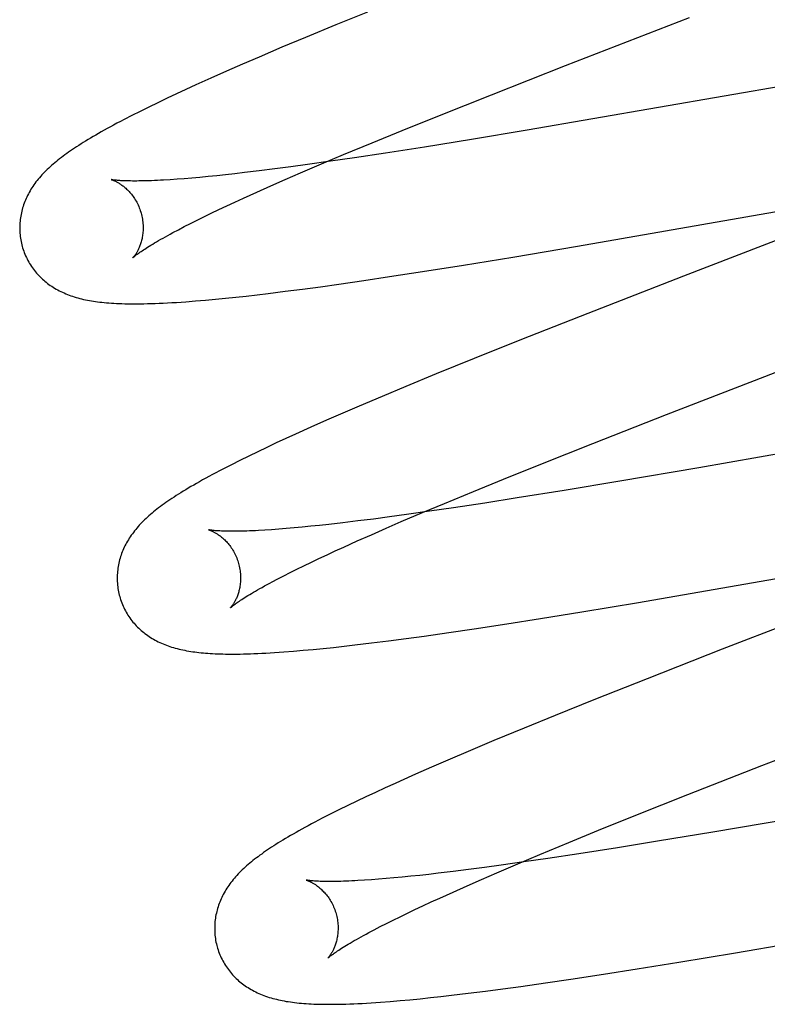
# Model space of a CAD drawing. Header units: inches. Extents: x 0 to 268, y 0 to 174.
# Tile 50 of 92: x 90.884 to 91.006, y 88.497 to 88.657. Entities that reach past the tile are written whole.
import ezdxf

# ---------------------------------------------------------------- set-up
doc = ezdxf.new("R2010")
doc.units = ezdxf.units.IN
doc.header["$LTSCALE"] = 14.749625
doc.header["$MEASUREMENT"] = 0
doc.linetypes.add('HIDDEN', pattern=[0.2, 0.1, -0.1])
doc.layers.add('DEFAULT_2', color=8, linetype='HIDDEN')

msp = doc.modelspace()

# ---------------------------------------------------------------- linework, layer by layer
at = {"layer": 'DEFAULT_2', "color": 8, "linetype": 'HIDDEN'}
for p, q in [((90.94075, 88.65834), (90.93566, 88.65627)), ((90.93566, 88.65627), (90.93073, 88.65423)), ((90.97282, 88.64965), (90.99296, 88.65747)), ((90.93073, 88.65423), (90.92691, 88.65263)), ((90.92691, 88.65263), (90.92322, 88.65105)), ((90.92053, 88.64989), (90.91792, 88.64875)), ((90.92322, 88.65105), (90.92053, 88.64989)), ((91.03028, 88.65022), (90.96666, 88.6392)), ((90.91792, 88.64875), (90.91539, 88.64763)), ((90.96083, 88.64494), (90.97282, 88.64965)), ((90.91294, 88.64652), (90.91136, 88.6458)), ((90.91539, 88.64763), (90.91294, 88.64652)), ((90.90981, 88.64508), (90.90829, 88.64436)), ((90.91136, 88.6458), (90.90981, 88.64508)), ((90.95244, 88.64159), (90.96083, 88.64494)), ((90.90678, 88.64364), (90.90532, 88.64293)), ((90.90829, 88.64436), (90.90678, 88.64364)), ((90.90392, 88.64223), (90.90258, 88.64156)), ((90.90532, 88.64293), (90.90392, 88.64223)), ((90.90258, 88.64156), (90.90134, 88.64092)), ((90.94639, 88.63915), (90.95244, 88.64159)), ((90.94154, 88.63716), (90.94639, 88.63915)), ((90.96666, 88.6392), (90.95762, 88.6377)), ((90.93688, 88.63523), (90.94154, 88.63716)), ((90.95762, 88.6377), (90.94999, 88.63646)), ((90.9437, 88.63548), (90.93866, 88.63471)), ((90.94999, 88.63646), (90.9437, 88.63548)), ((90.9299, 88.63226), (90.93332, 88.63372)), ((90.93478, 88.63415), (90.93105, 88.63362)), ((90.93332, 88.63372), (90.93688, 88.63523)), ((90.93866, 88.63471), (90.93478, 88.63415)), ((90.91929, 88.63213), (90.91779, 88.63196)), ((90.92083, 88.6323), (90.91929, 88.63213)), ((90.92324, 88.63259), (90.92083, 88.6323)), ((90.92575, 88.63291), (90.92324, 88.63259)), ((90.92835, 88.63325), (90.92575, 88.63291)), ((90.92745, 88.6312), (90.9299, 88.63226)), ((90.93105, 88.63362), (90.92835, 88.63325)), ((90.90991, 88.63123), (90.90879, 88.63115)), ((90.91109, 88.63132), (90.90991, 88.63123)), ((90.91232, 88.63142), (90.91109, 88.63132)), ((90.91361, 88.63154), (90.91232, 88.63142)), ((90.91495, 88.63167), (90.91361, 88.63154)), ((90.91635, 88.63181), (90.91495, 88.63167)), ((90.91779, 88.63196), (90.91635, 88.63181)), ((90.92509, 88.63016), (90.92745, 88.6312)), ((90.92067, 88.62817), (90.92283, 88.62915)), ((90.92283, 88.62915), (90.92509, 88.63016)), ((90.97479, 88.62039), (91.02401, 88.62896)), ((90.91796, 88.62692), (90.91929, 88.62754)), ((90.91929, 88.62754), (90.92067, 88.62817)), ((90.91428, 88.62515), (90.91546, 88.62572)), ((90.91546, 88.62572), (90.91668, 88.62631)), ((90.91668, 88.62631), (90.91796, 88.62692)), ((91.01962, 88.62623), (90.99198, 88.61553)), ((90.9121, 88.62407), (90.91316, 88.6246)), ((90.91316, 88.6246), (90.91428, 88.62515)), ((90.90924, 88.62258), (90.91014, 88.62305)), ((90.91014, 88.62305), (90.91109, 88.62355)), ((90.91109, 88.62355), (90.9121, 88.62407)), ((90.96429, 88.61862), (90.97479, 88.62039)), ((90.95633, 88.61732), (90.96429, 88.61862)), ((90.94433, 88.61544), (90.9497, 88.61627)), ((90.9497, 88.61627), (90.95633, 88.61732)), ((90.9361, 88.61423), (90.94016, 88.61481)), ((90.94016, 88.61481), (90.94433, 88.61544)), ((90.99198, 88.61553), (90.97522, 88.60899)), ((90.92467, 88.61272), (90.92742, 88.61306)), ((90.92742, 88.61306), (90.93023, 88.61342)), ((90.93023, 88.61342), (90.93313, 88.61381)), ((90.93313, 88.61381), (90.9361, 88.61423)), ((90.91291, 88.6115), (90.91451, 88.61163)), ((90.91451, 88.61163), (90.91612, 88.61178)), ((90.91612, 88.61178), (90.91775, 88.61194)), ((90.91775, 88.61194), (90.91942, 88.61212)), ((90.91942, 88.61212), (90.92113, 88.6123)), ((90.92113, 88.6123), (90.92288, 88.6125)), ((90.92288, 88.6125), (90.92467, 88.61272)), ((90.97522, 88.60899), (90.96542, 88.60512)), ((90.96542, 88.60512), (90.95803, 88.60215)), ((90.95803, 88.60215), (90.9519, 88.59966)), ((90.9519, 88.59966), (90.94697, 88.59762)), ((90.94697, 88.59762), (90.94314, 88.59602)), ((90.94314, 88.59602), (90.93944, 88.59445)), ((90.93944, 88.59445), (90.93675, 88.59329)), ((90.93675, 88.59329), (90.93413, 88.59215)), ((90.97725, 88.5884), (90.98923, 88.5931)), ((91.04216, 88.59277), (90.99445, 88.58446)), ((90.93159, 88.59102), (90.92913, 88.58991)), ((90.93413, 88.59215), (90.93159, 88.59102)), ((90.92754, 88.58918), (90.92598, 88.58847)), ((90.92913, 88.58991), (90.92754, 88.58918)), ((90.92447, 88.58775), (90.92298, 88.58705)), ((90.92598, 88.58847), (90.92447, 88.58775)), ((90.96885, 88.58505), (90.97725, 88.5884)), ((90.92152, 88.58634), (90.92009, 88.58564)), ((90.92298, 88.58705), (90.92152, 88.58634)), ((90.91872, 88.58494), (90.91742, 88.58428)), ((90.92009, 88.58564), (90.91872, 88.58494)), ((90.96279, 88.58261), (90.96885, 88.58505)), ((90.99445, 88.58446), (90.98165, 88.58228)), ((90.95793, 88.58062), (90.96279, 88.58261)), ((90.98165, 88.58228), (90.97262, 88.58078)), ((90.95326, 88.57868), (90.95793, 88.58062)), ((90.96501, 88.57955), (90.95976, 88.57873)), ((90.97262, 88.58078), (90.96501, 88.57955)), ((90.94968, 88.57717), (90.95326, 88.57868)), ((90.9547, 88.57796), (90.95081, 88.57739)), ((90.95976, 88.57873), (90.9547, 88.57796)), ((90.94435, 88.57649), (90.94173, 88.57614)), ((90.94706, 88.57686), (90.94435, 88.57649)), ((90.94624, 88.57571), (90.94968, 88.57717)), ((90.95081, 88.57739), (90.94706, 88.57686)), ((90.92887, 88.5747), (90.92761, 88.57459)), ((90.9302, 88.57482), (90.92887, 88.5747)), ((90.93157, 88.57496), (90.9302, 88.57482)), ((90.933, 88.57511), (90.93157, 88.57496)), ((90.93448, 88.57527), (90.933, 88.57511)), ((90.93679, 88.57553), (90.93448, 88.57527)), ((90.93921, 88.57582), (90.93679, 88.57553)), ((90.94173, 88.57614), (90.93921, 88.57582)), ((90.9414, 88.5736), (90.94377, 88.57464)), ((90.94377, 88.57464), (90.94624, 88.57571)), ((90.92524, 88.57441), (90.92414, 88.57434)), ((90.92639, 88.57449), (90.92524, 88.57441)), ((90.92761, 88.57459), (90.92639, 88.57449)), ((90.93912, 88.57258), (90.9414, 88.5736)), ((90.93555, 88.57096), (90.93694, 88.5716)), ((90.93694, 88.5716), (90.93912, 88.57258)), ((90.98469, 88.5626), (91.03968, 88.57215)), ((90.93291, 88.56973), (90.93421, 88.57034)), ((90.93421, 88.57034), (90.93555, 88.57096)), ((90.92934, 88.568), (90.93048, 88.56856)), ((90.93048, 88.56856), (90.93167, 88.56914)), ((90.93167, 88.56914), (90.93291, 88.56973)), ((91.03498, 88.56927), (90.99825, 88.55503)), ((90.92626, 88.56644), (90.92723, 88.56694)), ((90.92723, 88.56694), (90.92826, 88.56746)), ((90.92826, 88.56746), (90.92934, 88.568)), ((90.92535, 88.56596), (90.92626, 88.56644)), ((90.9755, 88.56108), (90.98469, 88.5626)), ((90.96879, 88.55999), (90.9755, 88.56108)), ((90.95804, 88.55833), (90.96334, 88.55914)), ((90.96334, 88.55914), (90.96879, 88.55999)), ((90.94702, 88.55676), (90.94994, 88.55716)), ((90.94994, 88.55716), (90.95393, 88.55773)), ((90.95393, 88.55773), (90.95804, 88.55833)), ((90.93527, 88.55533), (90.93698, 88.55552)), ((90.93698, 88.55552), (90.93873, 88.55572)), ((90.93873, 88.55572), (90.94142, 88.55604)), ((90.94142, 88.55604), (90.94418, 88.55639)), ((90.94418, 88.55639), (90.94702, 88.55676)), ((90.92878, 88.55471), (90.93035, 88.55485)), ((90.93035, 88.55485), (90.93195, 88.55499)), ((90.93195, 88.55499), (90.93359, 88.55516)), ((90.93359, 88.55516), (90.93527, 88.55533)), ((90.99825, 88.55503), (90.98606, 88.55025)), ((90.98606, 88.55025), (90.97745, 88.54682)), ((90.97745, 88.54682), (90.97119, 88.5443)), ((90.97119, 88.5443), (90.96613, 88.54223)), ((91.00463, 88.53616), (91.02474, 88.54396)), ((90.96613, 88.54223), (90.96124, 88.5402)), ((90.96124, 88.5402), (90.95745, 88.5386)), ((90.95745, 88.5386), (90.95379, 88.53704)), ((90.95379, 88.53704), (90.95113, 88.53588)), ((90.94855, 88.53475), (90.94604, 88.53363)), ((90.95113, 88.53588), (90.94855, 88.53475)), ((90.99265, 88.53145), (91.00463, 88.53616)), ((90.94205, 88.5318), (90.94052, 88.53109)), ((90.94362, 88.53253), (90.94205, 88.5318)), ((90.93904, 88.53038), (90.93758, 88.52968)), ((90.94052, 88.53109), (90.93904, 88.53038)), ((90.98426, 88.52811), (90.99265, 88.53145)), ((90.93614, 88.52897), (90.93474, 88.52827)), ((90.93758, 88.52968), (90.93614, 88.52897)), ((90.93474, 88.52827), (90.93344, 88.52761)), ((90.97821, 88.52567), (90.98426, 88.52811)), ((91.00946, 88.52753), (90.99674, 88.52537)), ((90.97336, 88.52368), (90.97821, 88.52567)), ((90.99674, 88.52537), (90.98777, 88.52388)), ((90.96871, 88.52175), (90.97336, 88.52368)), ((90.98777, 88.52388), (90.98127, 88.52283)), ((90.98127, 88.52283), (90.975, 88.52185)), ((90.96612, 88.52053), (90.96241, 88.52001)), ((90.96514, 88.52024), (90.96871, 88.52175)), ((90.96998, 88.52109), (90.96612, 88.52053)), ((90.975, 88.52185), (90.96998, 88.52109)), ((90.95464, 88.51899), (90.95224, 88.5187)), ((90.95713, 88.5193), (90.95464, 88.51899)), ((90.95972, 88.51964), (90.95713, 88.5193)), ((90.95926, 88.51771), (90.96172, 88.51878)), ((90.96241, 88.52001), (90.95972, 88.51964)), ((90.96172, 88.51878), (90.96514, 88.52024)), ((90.94139, 88.51764), (90.94028, 88.51757)), ((90.94255, 88.51773), (90.94139, 88.51764)), ((90.94378, 88.51783), (90.94255, 88.51773)), ((90.94506, 88.51794), (90.94378, 88.51783)), ((90.94639, 88.51807), (90.94506, 88.51794)), ((90.94778, 88.51821), (90.94639, 88.51807)), ((90.94922, 88.51836), (90.94778, 88.51821)), ((90.95071, 88.51852), (90.94922, 88.51836)), ((90.95224, 88.5187), (90.95071, 88.51852)), ((90.95689, 88.51667), (90.95926, 88.51771)), ((90.95246, 88.51468), (90.95463, 88.51566)), ((90.95463, 88.51566), (90.95689, 88.51667)), ((91.00039, 88.5058), (91.06308, 88.51666)), ((90.94974, 88.51343), (90.95108, 88.51405)), ((90.95108, 88.51405), (90.95246, 88.51468)), ((90.94723, 88.51223), (90.94846, 88.51282)), ((90.94846, 88.51282), (90.94974, 88.51343)), ((90.94385, 88.51057), (90.94492, 88.51111)), ((90.94492, 88.51111), (90.94605, 88.51166)), ((90.94605, 88.51166), (90.94723, 88.51223)), ((90.94097, 88.50908), (90.94187, 88.50955)), ((90.94187, 88.50955), (90.94283, 88.51005)), ((90.94283, 88.51005), (90.94385, 88.51057)), ((90.99119, 88.50427), (91.00039, 88.5058)), ((90.97902, 88.50233), (90.98447, 88.50319)), ((90.98447, 88.50319), (90.99119, 88.50427)), ((90.96961, 88.50092), (90.97372, 88.50153)), ((90.97372, 88.50153), (90.97902, 88.50233)), ((90.95986, 88.49958), (90.9627, 88.49996)), ((90.9627, 88.49996), (90.96561, 88.50036)), ((90.96561, 88.50036), (90.96961, 88.50092)), ((90.94445, 88.49791), (90.94604, 88.49805)), ((90.94604, 88.49805), (90.94765, 88.49819)), ((90.94765, 88.49819), (90.94928, 88.49835)), ((90.94928, 88.49835), (90.95095, 88.49853)), ((90.95095, 88.49853), (90.95266, 88.49871)), ((90.95266, 88.49871), (90.9544, 88.49891)), ((90.9544, 88.49891), (90.95709, 88.49924)), ((90.95709, 88.49924), (90.95986, 88.49958))]:
    msp.add_line(p, q, dxfattribs=at)
for points in [[(90.90134, 88.64092), (90.90075, 88.64061), (90.90018, 88.64031), (90.89964, 88.64002), (90.89911, 88.63973), (90.8986, 88.63945), (90.89811, 88.63918), (90.89763, 88.63891), (90.89718, 88.63865), (90.89673, 88.6384), (90.89631, 88.63815), (90.89589, 88.6379), (90.89549, 88.63766), (90.8951, 88.63742), (90.89472, 88.63719), (90.89436, 88.63696), (90.894, 88.63673), (90.89365, 88.6365), (90.89331, 88.63628), (90.89298, 88.63606), (90.89266, 88.63584), (90.89235, 88.63562), (90.89204, 88.6354), (90.89174, 88.63519), (90.89145, 88.63497), (90.89117, 88.63476), (90.89089, 88.63454), (90.89062, 88.63433), (90.89036, 88.63412), (90.8901, 88.6339), (90.88985, 88.63369)], [(90.88985, 88.63369), (90.8896, 88.63347), (90.88936, 88.63326), (90.88912, 88.63304), (90.88889, 88.63282), (90.88867, 88.6326), (90.88845, 88.63238), (90.88823, 88.63216), (90.88802, 88.63193), (90.88782, 88.63171), (90.88762, 88.63148), (90.88743, 88.63125), (90.88724, 88.63102), (90.88706, 88.63079), (90.88689, 88.63055), (90.88672, 88.63032), (90.88656, 88.63008), (90.8864, 88.62984), (90.88625, 88.6296), (90.8861, 88.62935), (90.88596, 88.6291), (90.88583, 88.62885), (90.8857, 88.6286), (90.88558, 88.62835), (90.88546, 88.6281), (90.88535, 88.62785), (90.88525, 88.6276), (90.88515, 88.62735), (90.88506, 88.6271), (90.88498, 88.62684), (90.8849, 88.62658), (90.88482, 88.62632), (90.88476, 88.62606), (90.8847, 88.6258), (90.88464, 88.62553), (90.88459, 88.62526), (90.88455, 88.62499), (90.88451, 88.62472), (90.88448, 88.62445), (90.88446, 88.62418), (90.88444, 88.6239), (90.88443, 88.62362), (90.88442, 88.62335), (90.88443, 88.62307), (90.88444, 88.62279), (90.88445, 88.62251), (90.88448, 88.62224), (90.88451, 88.62196), (90.88455, 88.62168), (90.88459, 88.62141), (90.88464, 88.62113), (90.8847, 88.62086), (90.88477, 88.62058), (90.88483, 88.62035)], [(90.89926, 88.63117), (90.89925, 88.63118), (90.89924, 88.63118), (90.89924, 88.63118), (90.89925, 88.63117), (90.89928, 88.63117), (90.89931, 88.63116), (90.89934, 88.63115), (90.89939, 88.63113), (90.89944, 88.63112), (90.89949, 88.6311), (90.89955, 88.63107), (90.89962, 88.63105), (90.89969, 88.63102), (90.89977, 88.63098), (90.89985, 88.63095), (90.89994, 88.63091), (90.90003, 88.63086), (90.90012, 88.63081), (90.90022, 88.63076), (90.90032, 88.6307), (90.90042, 88.63064), (90.90053, 88.63058), (90.90064, 88.63051), (90.90075, 88.63043), (90.90087, 88.63035), (90.90099, 88.63027), (90.90111, 88.63018), (90.90123, 88.63009), (90.90135, 88.62999), (90.90148, 88.62988), (90.90161, 88.62977), (90.90174, 88.62965), (90.90187, 88.62952), (90.902, 88.62939), (90.90213, 88.62925), (90.90226, 88.62911), (90.90239, 88.62895), (90.90252, 88.62879), (90.90265, 88.62863), (90.90278, 88.62846), (90.90291, 88.62828), (90.90303, 88.62809), (90.90315, 88.6279), (90.90327, 88.6277), (90.90338, 88.62749), (90.90349, 88.62728), (90.9036, 88.62706), (90.9037, 88.62684), (90.90379, 88.62662), (90.90388, 88.62639), (90.90396, 88.62615), (90.90404, 88.62592), (90.9041, 88.62571)], [(90.90879, 88.63115), (90.90774, 88.63109), (90.90723, 88.63106), (90.90674, 88.63104), (90.90626, 88.63102), (90.9058, 88.631), (90.90536, 88.63098), (90.90493, 88.63097), (90.90452, 88.63096), (90.90412, 88.63095), (90.90374, 88.63095), (90.90338, 88.63094), (90.90303, 88.63094), (90.9027, 88.63094), (90.90238, 88.63095), (90.90208, 88.63095), (90.9018, 88.63096), (90.90153, 88.63097), (90.90128, 88.63098), (90.90105, 88.63099), (90.90083, 88.631), (90.90062, 88.63101), (90.90044, 88.63103), (90.90027, 88.63104), (90.90011, 88.63106), (90.89996, 88.63107), (90.89984, 88.63109), (90.89972, 88.6311), (90.89962, 88.63111), (90.89953, 88.63113), (90.89945, 88.63114), (90.89939, 88.63115), (90.89934, 88.63116), (90.8993, 88.63117), (90.89927, 88.63117), (90.89926, 88.63117)], [(90.9041, 88.62571), (90.90415, 88.6255), (90.90421, 88.62525), (90.90426, 88.62501), (90.90431, 88.62477), (90.90434, 88.62453), (90.90437, 88.62428), (90.90439, 88.62404), (90.90441, 88.62381), (90.90441, 88.62357), (90.90442, 88.62334), (90.90441, 88.62311), (90.9044, 88.62289), (90.90439, 88.62267), (90.90437, 88.62245), (90.90434, 88.62224), (90.90431, 88.62204), (90.90428, 88.62184), (90.90424, 88.62165), (90.9042, 88.62146), (90.90415, 88.62128), (90.90411, 88.62111), (90.90406, 88.62094), (90.904, 88.62078), (90.90395, 88.62062), (90.9039, 88.62047), (90.90384, 88.62033), (90.90378, 88.62019), (90.90373, 88.62005), (90.90367, 88.61993), (90.90361, 88.61981), (90.90355, 88.61969), (90.90349, 88.61958), (90.90343, 88.61947), (90.90338, 88.61937), (90.90332, 88.61928), (90.90327, 88.61919), (90.90321, 88.6191), (90.90316, 88.61903), (90.90311, 88.61895), (90.90306, 88.61888), (90.90301, 88.61882), (90.90297, 88.61876), (90.90293, 88.61871), (90.90289, 88.61867), (90.90286, 88.61863), (90.90283, 88.61859), (90.9028, 88.61856), (90.90278, 88.61854), (90.90277, 88.61853), (90.90276, 88.61852), (90.90276, 88.61851)], [(90.90276, 88.61851), (90.90277, 88.61852), (90.90278, 88.61854), (90.90281, 88.61856), (90.90284, 88.61859), (90.90289, 88.61863), (90.90294, 88.61867), (90.903, 88.61873), (90.90307, 88.61878), (90.90316, 88.61885), (90.90325, 88.61892), (90.90336, 88.61901), (90.90347, 88.61909), (90.90361, 88.61919), (90.90375, 88.61929), (90.90391, 88.6194), (90.90408, 88.61952), (90.90426, 88.61965), (90.90446, 88.61978), (90.90468, 88.61992), (90.90491, 88.62007), (90.90515, 88.62022), (90.90541, 88.62039), (90.90568, 88.62055), (90.90597, 88.62073), (90.90627, 88.62091), (90.90659, 88.6211), (90.90693, 88.62129), (90.90727, 88.62149), (90.90764, 88.6217), (90.90802, 88.62191), (90.90841, 88.62213), (90.90882, 88.62235), (90.90924, 88.62258)], [(90.88483, 88.62035), (90.8849, 88.62012), (90.88498, 88.61986), (90.88507, 88.61959), (90.88517, 88.61933), (90.88527, 88.61907), (90.88538, 88.61881), (90.8855, 88.61856), (90.88562, 88.61831), (90.88575, 88.61806), (90.88589, 88.61781), (90.88603, 88.61757), (90.88618, 88.61734), (90.88633, 88.61711), (90.88649, 88.61688), (90.88665, 88.61666), (90.88682, 88.61644), (90.88699, 88.61623), (90.88716, 88.61602), (90.88735, 88.61581), (90.88753, 88.61561), (90.88772, 88.61542), (90.88791, 88.61523), (90.88811, 88.61504), (90.88831, 88.61486), (90.88852, 88.61469), (90.88873, 88.61452), (90.88894, 88.61435), (90.88916, 88.61419), (90.88938, 88.61403), (90.88961, 88.61388), (90.88984, 88.61372), (90.89008, 88.61358), (90.89033, 88.61343), (90.89058, 88.61329), (90.89083, 88.61316), (90.89109, 88.61303), (90.89135, 88.61291), (90.89161, 88.61279), (90.89188, 88.61267), (90.89215, 88.61256), (90.89242, 88.61246), (90.8927, 88.61235), (90.89299, 88.61226), (90.89327, 88.61216), (90.89356, 88.61207), (90.89386, 88.61199), (90.89416, 88.61191), (90.89446, 88.61183), (90.89477, 88.61176), (90.89508, 88.6117), (90.89539, 88.61163), (90.89571, 88.61157), (90.89604, 88.61151), (90.89637, 88.61146), (90.89671, 88.61141), (90.89705, 88.61136), (90.8974, 88.61132), (90.89775, 88.61128), (90.89812, 88.61124), (90.89849, 88.61121), (90.89887, 88.61118), (90.89927, 88.61115), (90.89967, 88.61112), (90.90009, 88.6111), (90.90053, 88.61108), (90.90097, 88.61106), (90.90144, 88.61105), (90.90191, 88.61104), (90.9024, 88.61104), (90.90291, 88.61103), (90.90344, 88.61103), (90.90398, 88.61104), (90.90454, 88.61105), (90.90512, 88.61106), (90.90573, 88.61108), (90.90635, 88.6111), (90.907, 88.61112), (90.90767, 88.61115), (90.90836, 88.61119), (90.90908, 88.61123), (90.90982, 88.61127), (90.91057, 88.61132), (90.91134, 88.61138), (90.91291, 88.6115)], [(90.98923, 88.5931), (91.01269, 88.6022), (91.03654, 88.61146)], [(90.91742, 88.58428), (90.9168, 88.58396), (90.91621, 88.58364), (90.91564, 88.58334), (90.91509, 88.58304), (90.91456, 88.58275), (90.91404, 88.58247), (90.91355, 88.58219), (90.91307, 88.58192), (90.91261, 88.58165), (90.91216, 88.58139), (90.91173, 88.58114), (90.91132, 88.58089), (90.91091, 88.58064), (90.91052, 88.5804), (90.91015, 88.58016), (90.90978, 88.57993), (90.90943, 88.5797), (90.90908, 88.57947), (90.90875, 88.57925), (90.90842, 88.57903), (90.90811, 88.57881), (90.9078, 88.57859), (90.9075, 88.57837), (90.90721, 88.57816), (90.90693, 88.57794), (90.90665, 88.57773), (90.90638, 88.57751), (90.90612, 88.5773), (90.90586, 88.57709), (90.90561, 88.57687)], [(90.90561, 88.57687), (90.90536, 88.57666), (90.90512, 88.57644), (90.90489, 88.57623), (90.90466, 88.57601), (90.90443, 88.57579), (90.90422, 88.57557), (90.904, 88.57535), (90.9038, 88.57512), (90.90359, 88.5749), (90.9034, 88.57467), (90.90321, 88.57444), (90.90302, 88.57421), (90.90284, 88.57398), (90.90267, 88.57374), (90.9025, 88.57351), (90.90234, 88.57327), (90.90218, 88.57303), (90.90203, 88.57279), (90.90188, 88.57254), (90.90174, 88.57229), (90.90161, 88.57205), (90.90148, 88.5718), (90.90136, 88.57155), (90.90124, 88.5713), (90.90114, 88.57105), (90.90103, 88.5708), (90.90094, 88.57055), (90.90085, 88.57029), (90.90076, 88.57004), (90.90069, 88.56978), (90.90061, 88.56952), (90.90054, 88.56926), (90.90048, 88.569), (90.90043, 88.56873), (90.90038, 88.56846), (90.90034, 88.56819), (90.9003, 88.56792), (90.90027, 88.56765), (90.90025, 88.56738), (90.90023, 88.5671), (90.90022, 88.56683), (90.90021, 88.56655), (90.90022, 88.56627), (90.90023, 88.566), (90.90025, 88.56572), (90.90027, 88.56544), (90.9003, 88.56516), (90.90034, 88.56489), (90.90038, 88.56461), (90.90043, 88.56434), (90.90049, 88.56406), (90.90056, 88.56379), (90.90062, 88.56356)], [(90.91505, 88.57438), (90.91504, 88.57439), (90.91503, 88.57439), (90.91502, 88.57439), (90.91503, 88.57439), (90.91504, 88.57438), (90.91506, 88.57438), (90.91509, 88.57437), (90.91513, 88.57436), (90.91517, 88.57434), (90.91522, 88.57433), (90.91528, 88.57431), (90.91534, 88.57428), (90.91541, 88.57426), (90.91548, 88.57423), (90.91555, 88.57419), (90.91563, 88.57416), (90.91572, 88.57412), (90.91581, 88.57407), (90.9159, 88.57402), (90.916, 88.57397), (90.9161, 88.57392), (90.91621, 88.57386), (90.91631, 88.57379), (90.91642, 88.57372), (90.91654, 88.57365), (90.91665, 88.57357), (90.91677, 88.57348), (90.91689, 88.57339), (90.91701, 88.5733), (90.91714, 88.5732), (90.91726, 88.57309), (90.91739, 88.57298), (90.91752, 88.57286), (90.91765, 88.57274), (90.91778, 88.5726), (90.91791, 88.57247), (90.91805, 88.57232), (90.91818, 88.57217), (90.91831, 88.57201), (90.91844, 88.57184), (90.91857, 88.57167), (90.9187, 88.57149), (90.91882, 88.5713), (90.91894, 88.57111), (90.91906, 88.57091), (90.91917, 88.5707), (90.91928, 88.57049), (90.91939, 88.57027), (90.91949, 88.57005), (90.91958, 88.56983), (90.91967, 88.5696), (90.91975, 88.56936), (90.91983, 88.56913), (90.91989, 88.56892)], [(90.92414, 88.57434), (90.92311, 88.57428), (90.92261, 88.57425), (90.92213, 88.57423), (90.92167, 88.57421), (90.92122, 88.57419), (90.92079, 88.57418), (90.92037, 88.57417), (90.91997, 88.57416), (90.91959, 88.57415), (90.91922, 88.57415), (90.91887, 88.57415), (90.91854, 88.57415), (90.91822, 88.57415), (90.91792, 88.57416), (90.91763, 88.57417), (90.91736, 88.57418), (90.9171, 88.57419), (90.91687, 88.5742), (90.91665, 88.57421), (90.91644, 88.57422), (90.91625, 88.57424), (90.91608, 88.57425), (90.91592, 88.57426), (90.91577, 88.57428), (90.91564, 88.57429), (90.91553, 88.57431), (90.91542, 88.57432), (90.91533, 88.57433), (90.91525, 88.57435), (90.91519, 88.57436), (90.91513, 88.57437), (90.91509, 88.57437), (90.91506, 88.57438), (90.91505, 88.57438)], [(90.91989, 88.56892), (90.91995, 88.56871), (90.92, 88.56847), (90.92005, 88.56822), (90.9201, 88.56798), (90.92013, 88.56774), (90.92016, 88.5675), (90.92018, 88.56726), (90.9202, 88.56702), (90.92021, 88.56679), (90.92021, 88.56656), (90.9202, 88.56633), (90.92019, 88.5661), (90.92018, 88.56588), (90.92016, 88.56567), (90.92013, 88.56546), (90.9201, 88.56526), (90.92007, 88.56506), (90.92003, 88.56487), (90.91999, 88.56468), (90.91995, 88.5645), (90.9199, 88.56432), (90.91985, 88.56416), (90.9198, 88.56399), (90.91974, 88.56384), (90.91969, 88.56369), (90.91963, 88.56354), (90.91958, 88.5634), (90.91952, 88.56327), (90.91946, 88.56314), (90.9194, 88.56302), (90.91934, 88.5629), (90.91929, 88.56279), (90.91923, 88.56269), (90.91917, 88.56259), (90.91911, 88.56249), (90.91906, 88.5624), (90.91901, 88.56232), (90.91895, 88.56224), (90.9189, 88.56217), (90.91885, 88.5621), (90.91881, 88.56204), (90.91876, 88.56198), (90.91872, 88.56193), (90.91869, 88.56188), (90.91865, 88.56184), (90.91862, 88.5618), (90.9186, 88.56178), (90.91858, 88.56175), (90.91856, 88.56174), (90.91855, 88.56173), (90.91855, 88.56172)], [(90.91855, 88.56172), (90.91856, 88.56173), (90.91857, 88.56175), (90.91859, 88.56177), (90.91863, 88.56179), (90.91867, 88.56183), (90.91872, 88.56187), (90.91878, 88.56192), (90.91885, 88.56198), (90.91893, 88.56204), (90.91902, 88.56212), (90.91912, 88.56219), (90.91924, 88.56228), (90.91936, 88.56238), (90.91951, 88.56248), (90.91966, 88.56259), (90.91983, 88.5627), (90.92001, 88.56283), (90.9202, 88.56296), (90.92041, 88.56309), (90.92064, 88.56324), (90.92088, 88.56339), (90.92113, 88.56355), (90.9214, 88.56372), (90.92169, 88.56389), (90.92199, 88.56407), (90.9223, 88.56426), (90.92263, 88.56445), (90.92297, 88.56465), (90.92333, 88.56485), (90.92371, 88.56506), (90.92409, 88.56528), (90.9245, 88.5655), (90.92492, 88.56573), (90.92535, 88.56596)], [(90.90062, 88.56356), (90.90069, 88.56333), (90.90077, 88.56307), (90.90086, 88.5628), (90.90096, 88.56254), (90.90106, 88.56228), (90.90117, 88.56202), (90.90129, 88.56177), (90.90141, 88.56152), (90.90154, 88.56127), (90.90168, 88.56103), (90.90182, 88.56079), (90.90196, 88.56055), (90.90212, 88.56032), (90.90227, 88.56009), (90.90243, 88.55987), (90.9026, 88.55965), (90.90277, 88.55944), (90.90295, 88.55923), (90.90313, 88.55903), (90.90331, 88.55883), (90.9035, 88.55863), (90.9037, 88.55845), (90.90389, 88.55826), (90.90409, 88.55808), (90.9043, 88.55791), (90.90451, 88.55773), (90.90472, 88.55757), (90.90494, 88.55741), (90.90516, 88.55725), (90.90539, 88.55709), (90.90562, 88.55694), (90.90586, 88.55679), (90.9061, 88.55665), (90.90635, 88.55651), (90.9066, 88.55638), (90.90686, 88.55625), (90.90712, 88.55612), (90.90738, 88.556), (90.90765, 88.55589), (90.90792, 88.55578), (90.90819, 88.55567), (90.90847, 88.55557), (90.90875, 88.55547), (90.90904, 88.55538), (90.90933, 88.55529), (90.90962, 88.55521), (90.90992, 88.55513), (90.91023, 88.55505), (90.91053, 88.55498), (90.91084, 88.55491), (90.91116, 88.55485), (90.91147, 88.55478), (90.9118, 88.55473), (90.91212, 88.55467), (90.91245, 88.55463), (90.91279, 88.55458), (90.91313, 88.55454), (90.91347, 88.5545), (90.91383, 88.55446), (90.91418, 88.55443), (90.91455, 88.55439), (90.91492, 88.55437), (90.9153, 88.55434), (90.91568, 88.55432), (90.91608, 88.5543), (90.91649, 88.55428), (90.9169, 88.55427), (90.91733, 88.55426), (90.91777, 88.55425), (90.91822, 88.55424), (90.91868, 88.55424), (90.91916, 88.55424), (90.91965, 88.55425), (90.92016, 88.55425), (90.92069, 88.55426), (90.92123, 88.55428), (90.9218, 88.55429), (90.92238, 88.55432), (90.923, 88.55434), (90.92363, 88.55437), (90.9243, 88.5544), (90.92499, 88.55444), (90.92571, 88.55449), (90.92646, 88.55454), (90.92722, 88.55459), (90.92878, 88.55471)], [(90.94604, 88.53363), (90.94523, 88.53326), (90.94362, 88.53253)], [(90.93344, 88.52761), (90.93283, 88.52729), (90.93225, 88.52698), (90.93169, 88.52669), (90.93115, 88.5264), (90.93064, 88.52612), (90.93014, 88.52584), (90.92965, 88.52558), (90.92919, 88.52531), (90.92874, 88.52506), (90.9283, 88.5248), (90.92788, 88.52456), (90.92747, 88.52431), (90.92707, 88.52407), (90.92668, 88.52384), (90.92631, 88.52361), (90.92594, 88.52338), (90.92558, 88.52315), (90.92524, 88.52292), (90.9249, 88.5227), (90.92457, 88.52248), (90.92425, 88.52226), (90.92394, 88.52204), (90.92363, 88.52182), (90.92333, 88.52161), (90.92304, 88.52139), (90.92276, 88.52118), (90.92248, 88.52097), (90.92221, 88.52075), (90.92195, 88.52054), (90.92169, 88.52033), (90.92143, 88.52011)], [(90.92143, 88.52011), (90.92119, 88.5199), (90.92094, 88.51968), (90.92071, 88.51946), (90.92048, 88.51924), (90.92025, 88.51902), (90.92003, 88.5188), (90.91982, 88.51858), (90.91961, 88.51836), (90.91941, 88.51813), (90.91921, 88.5179), (90.91902, 88.51767), (90.91883, 88.51744), (90.91865, 88.51721), (90.91848, 88.51697), (90.91831, 88.51674), (90.91814, 88.5165), (90.91798, 88.51626), (90.91783, 88.51602), (90.91769, 88.51577), (90.91754, 88.51552), (90.91741, 88.51528), (90.91728, 88.51503), (90.91716, 88.51478), (90.91704, 88.51453), (90.91693, 88.51428), (90.91683, 88.51402), (90.91674, 88.51377), (90.91664, 88.51352), (90.91656, 88.51326), (90.91648, 88.513), (90.91641, 88.51274), (90.91634, 88.51248), (90.91628, 88.51222), (90.91622, 88.51195), (90.91617, 88.51168), (90.91613, 88.51141), (90.91609, 88.51114), (90.91606, 88.51087), (90.91604, 88.5106), (90.91602, 88.51032), (90.91601, 88.51004), (90.91601, 88.50977), (90.91601, 88.50949), (90.91602, 88.50921), (90.91604, 88.50893), (90.91606, 88.50865), (90.91609, 88.50838), (90.91613, 88.5081), (90.91617, 88.50782), (90.91622, 88.50755), (90.91628, 88.50727), (90.91635, 88.507), (90.91641, 88.50677)], [(90.93084, 88.51759), (90.93083, 88.5176), (90.93082, 88.5176), (90.93082, 88.5176), (90.93084, 88.51759), (90.93086, 88.51759), (90.93089, 88.51758), (90.93093, 88.51756), (90.93097, 88.51755), (90.93102, 88.51753), (90.93108, 88.51751), (90.93114, 88.51749), (90.93121, 88.51746), (90.93128, 88.51743), (90.93136, 88.5174), (90.93144, 88.51736), (90.93152, 88.51732), (90.93161, 88.51727), (90.93171, 88.51723), (90.93181, 88.51717), (90.93191, 88.51712), (90.93201, 88.51706), (90.93212, 88.51699), (90.93223, 88.51692), (90.93234, 88.51685), (90.93246, 88.51677), (90.93257, 88.51668), (90.93269, 88.51659), (90.93282, 88.5165), (90.93294, 88.5164), (90.93307, 88.51629), (90.93319, 88.51618), (90.93332, 88.51606), (90.93345, 88.51593), (90.93358, 88.5158), (90.93372, 88.51566), (90.93385, 88.51552), (90.93398, 88.51537), (90.93411, 88.51521), (90.93424, 88.51504), (90.93437, 88.51487), (90.93449, 88.51469), (90.93462, 88.5145), (90.93474, 88.51431), (90.93485, 88.51411), (90.93497, 88.51391), (90.93508, 88.51369), (90.93518, 88.51348), (90.93528, 88.51326), (90.93537, 88.51303), (90.93546, 88.5128), (90.93554, 88.51257), (90.93562, 88.51233), (90.93568, 88.51213)], [(90.94028, 88.51757), (90.93922, 88.5175), (90.93872, 88.51748), (90.93823, 88.51745), (90.93776, 88.51743), (90.93731, 88.51741), (90.93687, 88.5174), (90.93644, 88.51738), (90.93603, 88.51737), (90.93564, 88.51737), (90.93526, 88.51736), (90.9349, 88.51736), (90.93456, 88.51736), (90.93423, 88.51736), (90.93392, 88.51736), (90.93362, 88.51737), (90.93334, 88.51738), (90.93308, 88.51739), (90.93283, 88.5174), (90.9326, 88.51741), (90.93238, 88.51742), (90.93218, 88.51743), (90.93199, 88.51745), (90.93182, 88.51746), (90.93167, 88.51748), (90.93153, 88.51749), (90.9314, 88.51751), (90.93129, 88.51752), (90.93119, 88.51753), (90.9311, 88.51755), (90.93103, 88.51756), (90.93097, 88.51757), (90.93091, 88.51758), (90.93088, 88.51759), (90.93085, 88.51759), (90.93084, 88.51759)], [(90.93568, 88.51213), (90.93574, 88.51192), (90.93579, 88.51167), (90.93584, 88.51143), (90.93589, 88.51119), (90.93592, 88.51095), (90.93595, 88.51071), (90.93597, 88.51047), (90.93599, 88.51023), (90.936, 88.50999), (90.936, 88.50976), (90.93599, 88.50953), (90.93598, 88.50931), (90.93597, 88.50909), (90.93595, 88.50888), (90.93592, 88.50867), (90.93589, 88.50846), (90.93586, 88.50827), (90.93582, 88.50807), (90.93578, 88.50789), (90.93574, 88.50771), (90.93569, 88.50753), (90.93564, 88.50736), (90.93559, 88.5072), (90.93553, 88.50704), (90.93548, 88.50689), (90.93542, 88.50675), (90.93537, 88.50661), (90.93531, 88.50648), (90.93525, 88.50635), (90.93519, 88.50623), (90.93513, 88.50611), (90.93508, 88.506), (90.93502, 88.5059), (90.93496, 88.5058), (90.9349, 88.5057), (90.93485, 88.50561), (90.9348, 88.50553), (90.93474, 88.50545), (90.93469, 88.50537), (90.93464, 88.50531), (90.9346, 88.50524), (90.93455, 88.50519), (90.93451, 88.50513), (90.93448, 88.50509), (90.93444, 88.50505), (90.93441, 88.50501), (90.93439, 88.50498), (90.93437, 88.50496), (90.93435, 88.50494), (90.93434, 88.50493), (90.93434, 88.50493)], [(90.93434, 88.50493), (90.93435, 88.50494), (90.93436, 88.50495), (90.93438, 88.50497), (90.93441, 88.505), (90.93445, 88.50503), (90.9345, 88.50507), (90.93455, 88.50512), (90.93462, 88.50517), (90.93469, 88.50523), (90.93478, 88.5053), (90.93487, 88.50537), (90.93498, 88.50546), (90.9351, 88.50555), (90.93524, 88.50564), (90.93539, 88.50575), (90.93555, 88.50586), (90.93572, 88.50598), (90.93591, 88.50611), (90.93612, 88.50625), (90.93634, 88.50639), (90.93657, 88.50654), (90.93682, 88.5067), (90.93708, 88.50686), (90.93736, 88.50703), (90.93766, 88.50721), (90.93796, 88.50739), (90.93829, 88.50758), (90.93862, 88.50778), (90.93898, 88.50798), (90.93935, 88.50819), (90.93973, 88.5084), (90.94013, 88.50862), (90.94054, 88.50884), (90.94097, 88.50908)], [(90.91641, 88.50677), (90.91648, 88.50654), (90.91656, 88.50627), (90.91665, 88.50601), (90.91675, 88.50575), (90.91685, 88.50549), (90.91697, 88.50523), (90.91708, 88.50498), (90.91721, 88.50472), (90.91733, 88.50448), (90.91747, 88.50423), (90.91761, 88.50399), (90.91776, 88.50376), (90.91791, 88.50353), (90.91807, 88.5033), (90.91823, 88.50308), (90.91839, 88.50286), (90.91857, 88.50265), (90.91874, 88.50244), (90.91892, 88.50223), (90.91911, 88.50203), (90.9193, 88.50184), (90.91949, 88.50165), (90.91969, 88.50146), (90.91989, 88.50128), (90.9201, 88.50111), (90.9203, 88.50094), (90.92052, 88.50077), (90.92074, 88.50061), (90.92096, 88.50045), (90.92119, 88.5003), (90.92142, 88.50015), (90.92166, 88.5), (90.9219, 88.49985), (90.92215, 88.49972), (90.9224, 88.49958), (90.92266, 88.49945), (90.92292, 88.49933), (90.92318, 88.49921), (90.92345, 88.49909), (90.92372, 88.49898), (90.924, 88.49888), (90.92427, 88.49877), (90.92456, 88.49868), (90.92485, 88.49858), (90.92514, 88.4985), (90.92543, 88.49841), (90.92573, 88.49833), (90.92603, 88.49826), (90.92634, 88.49818), (90.92665, 88.49812), (90.92696, 88.49805), (90.92728, 88.49799), (90.92761, 88.49793), (90.92794, 88.49788), (90.92827, 88.49783), (90.92861, 88.49778), (90.92896, 88.49774), (90.92932, 88.4977), (90.92968, 88.49766), (90.93005, 88.49763), (90.93044, 88.4976), (90.93083, 88.49757), (90.93124, 88.49754), (90.93166, 88.49752), (90.93209, 88.4975), (90.93253, 88.49748), (90.93299, 88.49747), (90.93347, 88.49746), (90.93396, 88.49745), (90.93447, 88.49745), (90.93499, 88.49745), (90.93553, 88.49746), (90.9361, 88.49746), (90.93668, 88.49748), (90.93728, 88.49749), (90.9379, 88.49751), (90.93854, 88.49754), (90.93921, 88.49757), (90.9399, 88.4976), (90.94062, 88.49764), (90.94135, 88.49769), (90.94211, 88.49774), (90.94288, 88.49779), (90.94445, 88.49791)]]:
    msp.add_lwpolyline(points, dxfattribs=at)

doc.saveas('drawing.dxf')
